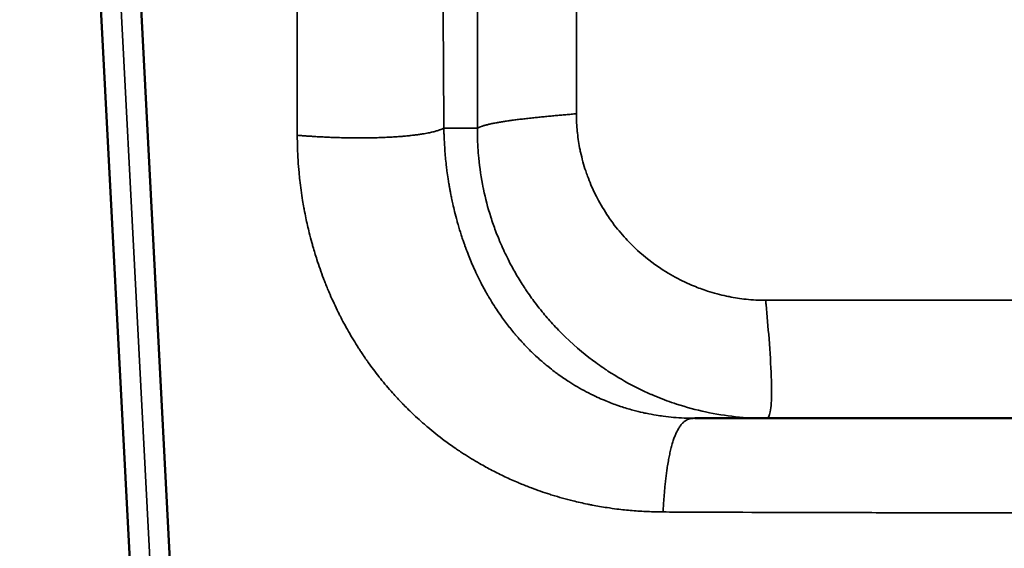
# Model space of a CAD drawing. Header units: millimetres. Extents: x -1904 to -581, y -1544 to 806.
# Tile 10 of 33: x -1904 to -1659, y -1187 to -1055. Entities that reach past the tile are written whole.
import ezdxf

# ---------------------------------------------------------------- set-up
doc = ezdxf.new("R2010")
doc.units = ezdxf.units.MM
doc.layers.add('Visible (ANSI)', color=7, linetype='Continuous', lineweight=50)
doc.layers.add('Visible Narrow (ANSI)', color=7, linetype='Continuous', lineweight=35)

msp = doc.modelspace()

# ---------------------------------------------------------------- linework, layer by layer
at = {"layer": 'Visible (ANSI)'}
for p, q in [((-1859.4, -1511.33), (-1903.626, -667.451)), ((-1849.414, -1510.806), (-1893.626, -667.189)), ((-1735.66, -1154.5), (-1571.592, -1154.5))]:
    msp.add_line(p, q, dxfattribs=at)
at = {"layer": 'Visible Narrow (ANSI)'}
for p, q in [((-1898.626, -667.32), (-1854.407, -1511.068)), ((-1765.148, -1041.797), (-1765.148, -1078.802)), ((-1789.768, -1082.389), (-1789.768, -1045.384)), ((-1798.116, -1082.389), (-1789.768, -1082.389)), ((-1718.076, -1125.159), (-1589.175, -1125.159))]:
    msp.add_line(p, q, dxfattribs=at)
for points, degree, knots in [([(-1834.575, -1084.152), (-1834.576, -1083.386), (-1834.578, -1082.619), (-1834.579, -1081.852), (-1834.58, -1081.341), (-1834.582, -1080.83), (-1834.583, -1080.318), (-1834.584, -1079.807), (-1834.585, -1079.296), (-1834.586, -1078.785), (-1834.587, -1078.274), (-1834.588, -1077.763), (-1834.589, -1077.251), (-1834.591, -1076.23), (-1834.593, -1075.208), (-1834.595, -1074.184), (-1834.597, -1072.908), (-1834.6, -1071.63), (-1834.603, -1070.35), (-1834.606, -1068.819), (-1834.609, -1067.286), (-1834.612, -1065.75), (-1834.615, -1064.218), (-1834.618, -1062.685), (-1834.62, -1061.149), (-1834.623, -1059.617), (-1834.626, -1058.084), (-1834.629, -1056.548), (-1834.632, -1055.016), (-1834.635, -1053.482), (-1834.638, -1051.946), (-1834.64, -1050.67), (-1834.643, -1049.392), (-1834.645, -1048.112), (-1834.647, -1047.09), (-1834.649, -1046.068), (-1834.651, -1045.044), (-1834.652, -1044.533), (-1834.653, -1044.022), (-1834.654, -1043.51), (-1834.655, -1042.999), (-1834.656, -1042.488), (-1834.657, -1041.976), (-1834.657, -1041.465), (-1834.658, -1040.954), (-1834.659, -1040.442), (-1834.661, -1039.676), (-1834.662, -1038.909), (-1834.664, -1038.141)], 3, [0, 0, 0, 0, 0.0507657, 0.0507657, 0.0507657, 0.0845634, 0.0845634, 0.0845634, 0.1183244, 0.1183244, 0.1183244, 0.1520487, 0.1520487, 0.1520487, 0.2193878, 0.2193878, 0.2193878, 0.3033578, 0.3033578, 0.3033578, 0.4038251, 0.4038251, 0.4038251, 0.5039716, 0.5039716, 0.5039716, 0.6038005, 0.6038005, 0.6038005, 0.7033149, 0.7033149, 0.7033149, 0.7860053, 0.7860053, 0.7860053, 0.852003, 0.852003, 0.852003, 0.8849506, 0.8849506, 0.8849506, 0.9178642, 0.9178642, 0.9178642, 0.9507439, 0.9507439, 0.9507439, 1, 1, 1, 1]), ([(-1798.397, -1036.342), (-1798.392, -1037.11), (-1798.387, -1037.878), (-1798.383, -1038.645), (-1798.38, -1039.157), (-1798.377, -1039.668), (-1798.374, -1040.18), (-1798.371, -1040.692), (-1798.368, -1041.203), (-1798.365, -1041.715), (-1798.361, -1042.227), (-1798.358, -1042.739), (-1798.355, -1043.25), (-1798.349, -1044.274), (-1798.343, -1045.298), (-1798.337, -1046.32), (-1798.329, -1047.601), (-1798.322, -1048.88), (-1798.314, -1050.158), (-1798.305, -1051.695), (-1798.295, -1053.23), (-1798.286, -1054.763), (-1798.277, -1056.3), (-1798.267, -1057.835), (-1798.258, -1059.367), (-1798.249, -1060.905), (-1798.239, -1062.44), (-1798.23, -1063.972), (-1798.22, -1065.509), (-1798.211, -1067.044), (-1798.201, -1068.577), (-1798.194, -1069.857), (-1798.186, -1071.136), (-1798.178, -1072.414), (-1798.171, -1073.438), (-1798.165, -1074.461), (-1798.159, -1075.483), (-1798.156, -1075.995), (-1798.152, -1076.506), (-1798.149, -1077.018), (-1798.146, -1077.53), (-1798.143, -1078.041), (-1798.14, -1078.552), (-1798.137, -1079.064), (-1798.133, -1079.576), (-1798.13, -1080.087), (-1798.125, -1080.855), (-1798.121, -1081.622), (-1798.116, -1082.389)], 3, [0, 0, 0, 0, 0.0492968, 0.0492968, 0.0492968, 0.0822013, 0.0822013, 0.0822013, 0.115138, 0.115138, 0.115138, 0.1481069, 0.1481069, 0.1481069, 0.2141416, 0.2141416, 0.2141416, 0.296868, 0.296868, 0.296868, 0.3964099, 0.3964099, 0.3964099, 0.4962491, 0.4962491, 0.4962491, 0.5963883, 0.5963883, 0.5963883, 0.6968302, 0.6968302, 0.6968302, 0.780765, 0.780765, 0.780765, 0.8480667, 0.8480667, 0.8480667, 0.8817691, 0.8817691, 0.8817691, 0.915506, 0.915506, 0.915506, 0.9492775, 0.9492775, 0.9492775, 1, 1, 1, 1]), ([(-1789.768, -1082.389), (-1789.14, -1082.083), (-1788.511, -1081.778), (-1785.791, -1081.001), (-1780.415, -1080.218), (-1772.381, -1079.428), (-1768.764, -1079.115), (-1765.148, -1078.802)], 5, [0, 0, 0, 0, 0, 0, 0.5, 0.5, 1, 1, 1, 1, 1, 1]), ([(-1765.148, -1078.802), (-1765.148, -1080.303), (-1765.072, -1081.801), (-1764.92, -1083.296), (-1764.91, -1083.398), (-1764.899, -1083.499), (-1764.888, -1083.601), (-1764.737, -1084.994), (-1764.52, -1086.385), (-1764.236, -1087.77), (-1764.196, -1087.968), (-1764.154, -1088.165), (-1764.111, -1088.361), (-1763.766, -1089.941), (-1763.337, -1091.496), (-1762.826, -1093.028), (-1762.682, -1093.459), (-1762.532, -1093.889), (-1762.375, -1094.316), (-1762.114, -1095.028), (-1761.835, -1095.732), (-1761.537, -1096.435), (-1761.06, -1097.557), (-1760.541, -1098.658), (-1759.979, -1099.737), (-1759.134, -1101.358), (-1758.194, -1102.929), (-1757.158, -1104.45), (-1756.813, -1104.956), (-1756.459, -1105.454), (-1756.095, -1105.946), (-1755.093, -1107.299), (-1754.021, -1108.596), (-1752.877, -1109.837), (-1752.358, -1110.401), (-1751.822, -1110.955), (-1751.274, -1111.495), (-1749.519, -1113.224), (-1747.64, -1114.806), (-1745.639, -1116.243), (-1745.14, -1116.601), (-1744.634, -1116.95), (-1744.12, -1117.29), (-1742.574, -1118.311), (-1740.979, -1119.237), (-1739.335, -1120.068), (-1738.924, -1120.276), (-1738.51, -1120.478), (-1738.092, -1120.673), (-1737.397, -1121), (-1736.694, -1121.309), (-1735.981, -1121.602), (-1734.841, -1122.072), (-1733.688, -1122.494), (-1732.522, -1122.871), (-1730.965, -1123.375), (-1729.386, -1123.797), (-1727.783, -1124.137), (-1727.583, -1124.18), (-1727.383, -1124.221), (-1727.183, -1124.261), (-1725.777, -1124.54), (-1724.365, -1124.754), (-1722.949, -1124.903), (-1721.331, -1125.073), (-1719.707, -1125.159), (-1718.076, -1125.159)], 3, [0, 0, 0, 0, 0.0625, 0.0625, 0.0625, 0.0667503, 0.0667503, 0.0667503, 0.125, 0.125, 0.125, 0.1332936, 0.1332936, 0.1332936, 0.1999743, 0.1999743, 0.1999743, 0.21875, 0.21875, 0.21875, 0.25, 0.25, 0.25, 0.2999553, 0.2999553, 0.2999553, 0.375, 0.375, 0.375, 0.3999827, 0.3999827, 0.3999827, 0.46875, 0.46875, 0.46875, 0.5, 0.5, 0.5, 0.6000588, 0.6000588, 0.6000588, 0.625, 0.625, 0.625, 0.6999942, 0.6999942, 0.6999942, 0.71875, 0.71875, 0.71875, 0.75, 0.75, 0.75, 0.799963, 0.799963, 0.799963, 0.8666862, 0.8666862, 0.8666862, 0.875, 0.875, 0.875, 0.9333378, 0.9333378, 0.9333378, 1, 1, 1, 1]), ([(-1834.575, -1084.152), (-1830.653, -1084.462), (-1826.576, -1084.741), (-1816.037, -1085.036), (-1807.257, -1084.636), (-1800.5, -1083.455), (-1799.309, -1082.922), (-1798.116, -1082.389)], 5, [0, 0, 0, 0, 0, 0, 0.5, 0.5, 1, 1, 1, 1, 1, 1]), ([(-1798.116, -1082.389), (-1798.11, -1082.741), (-1798.102, -1083.093), (-1798.092, -1083.445), (-1798.083, -1083.797), (-1798.071, -1084.15), (-1798.057, -1084.5)], 3, [0, 0, 0, 0, 0.009088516, 0.009088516, 0.009088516, 0.018177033, 0.018177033, 0.018177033, 0.018177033]), ([(-1789.759, -1084.5), (-1789.759, -1084.48), (-1789.76, -1084.456), (-1789.76, -1084.411), (-1789.762, -1084.345), (-1789.764, -1084.19), (-1789.769, -1083.881), (-1789.774, -1083.265), (-1789.772, -1082.739), (-1789.768, -1082.389)], 3, [0.981162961, 0.981162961, 0.981162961, 0.981162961, 0.981751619, 0.981751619, 0.982340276, 0.983517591, 0.985872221, 0.990581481, 1, 1, 1, 1]), ([(-1743.599, -1177.777), (-1744.888, -1177.77), (-1746.172, -1177.738), (-1747.455, -1177.681), (-1748.731, -1177.623), (-1750.006, -1177.541), (-1751.277, -1177.434), (-1752.539, -1177.327), (-1753.797, -1177.196), (-1755.051, -1177.04), (-1755.879, -1176.937), (-1756.705, -1176.823), (-1757.53, -1176.698), (-1758.754, -1176.513), (-1759.976, -1176.304), (-1761.192, -1176.07), (-1761.498, -1176.012), (-1761.804, -1175.951), (-1762.109, -1175.89), (-1762.158, -1175.88), (-1762.206, -1175.87), (-1762.254, -1175.86), (-1762.302, -1175.851), (-1762.352, -1175.84), (-1762.399, -1175.831), (-1763.599, -1175.584), (-1764.791, -1175.315), (-1765.975, -1175.023), (-1767.729, -1174.59), (-1769.465, -1174.108), (-1771.182, -1173.575), (-1771.387, -1173.512), (-1771.592, -1173.448), (-1771.796, -1173.383), (-1773.321, -1172.898), (-1774.832, -1172.374), (-1776.328, -1171.811), (-1777.27, -1171.456), (-1778.205, -1171.085), (-1779.135, -1170.699), (-1779.309, -1170.627), (-1779.484, -1170.553), (-1779.655, -1170.481), (-1780.758, -1170.014), (-1781.845, -1169.528), (-1782.922, -1169.021), (-1784.001, -1168.512), (-1785.07, -1167.982), (-1786.124, -1167.433), (-1786.636, -1167.166), (-1787.145, -1166.894), (-1787.651, -1166.618), (-1788.181, -1166.327), (-1788.709, -1166.032), (-1789.232, -1165.731), (-1790.587, -1164.954), (-1791.92, -1164.141), (-1793.231, -1163.293), (-1793.574, -1163.071), (-1793.915, -1162.847), (-1794.255, -1162.62), (-1794.561, -1162.416), (-1794.864, -1162.211), (-1795.169, -1162.002), (-1796.131, -1161.342), (-1797.076, -1160.666), (-1798.002, -1159.975), (-1799.424, -1158.914), (-1800.804, -1157.817), (-1802.145, -1156.683), (-1802.274, -1156.574), (-1802.402, -1156.465), (-1802.53, -1156.356), (-1803.711, -1155.346), (-1804.861, -1154.307), (-1805.98, -1153.24), (-1806.794, -1152.464), (-1807.592, -1151.674), (-1808.375, -1150.868), (-1808.406, -1150.836), (-1808.436, -1150.804), (-1808.469, -1150.771), (-1809.286, -1149.927), (-1810.082, -1149.07), (-1810.857, -1148.203), (-1811.9, -1147.035), (-1812.905, -1145.848), (-1813.873, -1144.641), (-1814.016, -1144.463), (-1814.157, -1144.285), (-1814.298, -1144.107), (-1815.203, -1142.961), (-1816.075, -1141.798), (-1816.917, -1140.617), (-1817.073, -1140.398), (-1817.228, -1140.179), (-1817.382, -1139.958), (-1817.643, -1139.585), (-1817.901, -1139.21), (-1818.156, -1138.833), (-1818.359, -1138.534), (-1818.56, -1138.233), (-1818.759, -1137.931), (-1818.858, -1137.78), (-1818.957, -1137.629), (-1819.056, -1137.478), (-1819.105, -1137.402), (-1819.154, -1137.327), (-1819.203, -1137.251), (-1819.24, -1137.194), (-1819.277, -1137.137), (-1819.314, -1137.08), (-1819.326, -1137.061), (-1819.337, -1137.044), (-1819.35, -1137.023), (-1819.779, -1136.355), (-1820.198, -1135.685), (-1820.606, -1135.011), (-1821.44, -1133.636), (-1822.231, -1132.249), (-1822.981, -1130.852), (-1823.302, -1130.254), (-1823.616, -1129.655), (-1823.922, -1129.054), (-1824.074, -1128.754), (-1824.225, -1128.454), (-1824.374, -1128.154), (-1824.738, -1127.42), (-1825.091, -1126.683), (-1825.434, -1125.945), (-1825.779, -1125.201), (-1826.113, -1124.454), (-1826.437, -1123.705), (-1826.836, -1122.784), (-1827.219, -1121.858), (-1827.587, -1120.929), (-1827.596, -1120.907), (-1827.603, -1120.887), (-1827.613, -1120.864), (-1827.764, -1120.481), (-1827.913, -1120.097), (-1828.058, -1119.714), (-1828.65, -1118.159), (-1829.196, -1116.601), (-1829.702, -1115.038), (-1830.052, -1113.952), (-1830.383, -1112.865), (-1830.694, -1111.776), (-1830.783, -1111.464), (-1830.87, -1111.152), (-1830.956, -1110.841), (-1831.179, -1110.027), (-1831.392, -1109.213), (-1831.594, -1108.397), (-1831.747, -1107.779), (-1831.894, -1107.16), (-1832.036, -1106.541), (-1832.177, -1105.919), (-1832.313, -1105.297), (-1832.442, -1104.675), (-1832.585, -1103.987), (-1832.721, -1103.3), (-1832.849, -1102.611), (-1832.875, -1102.47), (-1832.901, -1102.329), (-1832.927, -1102.187), (-1833.04, -1101.566), (-1833.147, -1100.943), (-1833.249, -1100.321), (-1833.384, -1099.492), (-1833.508, -1098.663), (-1833.622, -1097.833), (-1833.736, -1097.004), (-1833.84, -1096.175), (-1833.934, -1095.345), (-1834.007, -1094.696), (-1834.074, -1094.046), (-1834.134, -1093.396), (-1834.228, -1092.388), (-1834.307, -1091.379), (-1834.371, -1090.37), (-1834.502, -1088.298), (-1834.57, -1086.225), (-1834.575, -1084.152)], 3, [0, 0, 0, 0, 0.0253643, 0.0253643, 0.0253643, 0.0506214, 0.0506214, 0.0506214, 0.0757016, 0.0757016, 0.0757016, 0.0922621, 0.0922621, 0.0922621, 0.1168613, 0.1168613, 0.1168613, 0.1230469, 0.1230469, 0.1230469, 0.1240234, 0.1240234, 0.1240234, 0.125, 0.125, 0.125, 0.1501905, 0.1501905, 0.1501905, 0.1875, 0.1875, 0.1875, 0.1919532, 0.1919532, 0.1919532, 0.2251786, 0.2251786, 0.2251786, 0.2460937, 0.2460937, 0.2460937, 0.25, 0.25, 0.25, 0.2751026, 0.2751026, 0.2751026, 0.3002686, 0.3002686, 0.3002686, 0.3125, 0.3125, 0.3125, 0.32533, 0.32533, 0.32533, 0.3585076, 0.3585076, 0.3585076, 0.3671875, 0.3671875, 0.3671875, 0.375, 0.375, 0.375, 0.3996622, 0.3996622, 0.3996622, 0.4375, 0.4375, 0.4375, 0.4411348, 0.4411348, 0.4411348, 0.4746536, 0.4746536, 0.4746536, 0.4990234, 0.4990234, 0.4990234, 0.5, 0.5, 0.5, 0.5245559, 0.5245559, 0.5245559, 0.55764, 0.55764, 0.55764, 0.5625, 0.5625, 0.5625, 0.59375, 0.59375, 0.59375, 0.599545, 0.599545, 0.599545, 0.609375, 0.609375, 0.609375, 0.6171875, 0.6171875, 0.6171875, 0.6210937, 0.6210937, 0.6210937, 0.6230469, 0.6230469, 0.6230469, 0.6245117, 0.6245117, 0.6245117, 0.625, 0.625, 0.625, 0.6409542, 0.6409542, 0.6409542, 0.6735619, 0.6735619, 0.6735619, 0.6875, 0.6875, 0.6875, 0.6944511, 0.6944511, 0.6944511, 0.7114166, 0.7114166, 0.7114166, 0.7284989, 0.7284989, 0.7284989, 0.7495117, 0.7495117, 0.7495117, 0.75, 0.75, 0.75, 0.7579448, 0.7579448, 0.7579448, 0.7901413, 0.7901413, 0.7901413, 0.8125, 0.8125, 0.8125, 0.8189044, 0.8189044, 0.8189044, 0.8356267, 0.8356267, 0.8356267, 0.8482704, 0.8482704, 0.8482704, 0.8609597, 0.8609597, 0.8609597, 0.875, 0.875, 0.875, 0.8778828, 0.8778828, 0.8778828, 0.8905567, 0.8905567, 0.8905567, 0.9074378, 0.9074378, 0.9074378, 0.9243001, 0.9243001, 0.9243001, 0.9375, 0.9375, 0.9375, 0.9579739, 0.9579739, 0.9579739, 1, 1, 1, 1]), ([(-1798.057, -1084.5), (-1798.022, -1085.407), (-1797.973, -1086.316), (-1797.912, -1087.226), (-1797.824, -1088.513), (-1797.71, -1089.803), (-1797.569, -1091.093), (-1797.551, -1091.266), (-1797.531, -1091.439), (-1797.511, -1091.613), (-1797.457, -1092.083), (-1797.399, -1092.554), (-1797.338, -1093.025), (-1797.254, -1093.669), (-1797.163, -1094.312), (-1797.066, -1094.956), (-1797.055, -1095.029), (-1797.043, -1095.102), (-1797.032, -1095.175), (-1796.969, -1095.584), (-1796.903, -1095.994), (-1796.834, -1096.404), (-1796.804, -1096.587), (-1796.772, -1096.77), (-1796.74, -1096.953), (-1796.689, -1097.249), (-1796.636, -1097.545), (-1796.581, -1097.84), (-1796.554, -1097.988), (-1796.527, -1098.136), (-1796.499, -1098.284), (-1796.495, -1098.3), (-1796.492, -1098.317), (-1796.489, -1098.333), (-1796.478, -1098.391), (-1796.467, -1098.448), (-1796.456, -1098.506), (-1796.446, -1098.561), (-1796.435, -1098.616), (-1796.424, -1098.672), (-1796.421, -1098.69), (-1796.417, -1098.71), (-1796.414, -1098.727), (-1796.346, -1099.077), (-1796.275, -1099.427), (-1796.203, -1099.779), (-1796.104, -1100.257), (-1796.001, -1100.737), (-1795.893, -1101.217), (-1795.752, -1101.847), (-1795.604, -1102.478), (-1795.448, -1103.11), (-1795.256, -1103.891), (-1795.051, -1104.675), (-1794.834, -1105.462), (-1794.751, -1105.761), (-1794.667, -1106.06), (-1794.58, -1106.359), (-1794.339, -1107.196), (-1794.083, -1108.036), (-1793.813, -1108.877), (-1793.695, -1109.243), (-1793.574, -1109.61), (-1793.45, -1109.976), (-1793.381, -1110.181), (-1793.311, -1110.386), (-1793.24, -1110.591), (-1793.141, -1110.877), (-1793.041, -1111.162), (-1792.938, -1111.448), (-1792.887, -1111.591), (-1792.835, -1111.734), (-1792.783, -1111.877), (-1792.753, -1111.959), (-1792.723, -1112.042), (-1792.693, -1112.124), (-1792.673, -1112.178), (-1792.654, -1112.23), (-1792.632, -1112.287), (-1792.63, -1112.294), (-1792.627, -1112.301), (-1792.625, -1112.306), (-1792.532, -1112.557), (-1792.437, -1112.809), (-1792.341, -1113.061), (-1792.122, -1113.633), (-1791.894, -1114.209), (-1791.656, -1114.791), (-1791.425, -1115.355), (-1791.184, -1115.924), (-1790.934, -1116.496), (-1790.682, -1117.073), (-1790.42, -1117.653), (-1790.147, -1118.236), (-1790.094, -1118.35), (-1790.04, -1118.464), (-1789.986, -1118.578), (-1789.561, -1119.475), (-1789.111, -1120.38), (-1788.634, -1121.288), (-1788.547, -1121.454), (-1788.459, -1121.62), (-1788.37, -1121.786), (-1788.185, -1122.133), (-1787.995, -1122.48), (-1787.802, -1122.828), (-1787.659, -1123.085), (-1787.514, -1123.343), (-1787.367, -1123.601), (-1787.293, -1123.729), (-1787.219, -1123.858), (-1787.144, -1123.987), (-1787.106, -1124.052), (-1787.069, -1124.116), (-1787.031, -1124.18), (-1787.012, -1124.213), (-1786.993, -1124.245), (-1786.974, -1124.277), (-1786.958, -1124.305), (-1786.941, -1124.334), (-1786.925, -1124.362), (-1786.922, -1124.366), (-1786.919, -1124.371), (-1786.918, -1124.374), (-1786.682, -1124.775), (-1786.436, -1125.183), (-1786.18, -1125.598), (-1785.47, -1126.75), (-1784.68, -1127.956), (-1783.797, -1129.202), (-1783.781, -1129.225), (-1783.765, -1129.248), (-1783.748, -1129.271), (-1783.137, -1130.132), (-1782.482, -1131.011), (-1781.778, -1131.904), (-1781.768, -1131.917), (-1781.758, -1131.93), (-1781.748, -1131.943), (-1781.405, -1132.376), (-1781.051, -1132.813), (-1780.685, -1133.253), (-1780.501, -1133.473), (-1780.314, -1133.695), (-1780.124, -1133.917), (-1780.12, -1133.922), (-1780.115, -1133.927), (-1780.111, -1133.933), (-1780.013, -1134.046), (-1779.915, -1134.16), (-1779.816, -1134.274), (-1779.767, -1134.331), (-1779.717, -1134.388), (-1779.667, -1134.445), (-1779.642, -1134.473), (-1779.617, -1134.502), (-1779.592, -1134.53), (-1779.57, -1134.555), (-1779.548, -1134.58), (-1779.526, -1134.605), (-1779.523, -1134.609), (-1779.519, -1134.614), (-1779.517, -1134.616), (-1779.194, -1134.982), (-1778.833, -1135.382), (-1778.432, -1135.814), (-1778.196, -1136.068), (-1777.946, -1136.333), (-1777.681, -1136.608), (-1777.324, -1136.979), (-1776.94, -1137.368), (-1776.528, -1137.774), (-1776.384, -1137.916), (-1776.236, -1138.06), (-1776.085, -1138.205), (-1776.02, -1138.268), (-1775.955, -1138.331), (-1775.889, -1138.394), (-1775.779, -1138.499), (-1775.667, -1138.606), (-1775.553, -1138.713), (-1775.496, -1138.766), (-1775.439, -1138.82), (-1775.381, -1138.874), (-1775.352, -1138.901), (-1775.323, -1138.928), (-1775.294, -1138.956), (-1775.268, -1138.979), (-1775.243, -1139.003), (-1775.217, -1139.027), (-1775.213, -1139.03), (-1775.21, -1139.033), (-1775.206, -1139.037), (-1774.383, -1139.8), (-1773.644, -1140.443), (-1773.003, -1140.981), (-1772.746, -1141.196), (-1772.506, -1141.395), (-1772.281, -1141.577), (-1771.592, -1142.137), (-1771.056, -1142.549), (-1770.684, -1142.83), (-1770.657, -1142.85), (-1770.632, -1142.87), (-1770.607, -1142.888), (-1770.594, -1142.898), (-1770.582, -1142.907), (-1770.57, -1142.916), (-1770.564, -1142.921), (-1770.558, -1142.925), (-1770.552, -1142.93), (-1770.547, -1142.933), (-1770.542, -1142.937), (-1770.537, -1142.941), (-1770.532, -1142.945), (-1770.514, -1142.958), (-1770.501, -1142.968), (-1770.249, -1143.157), (-1769.999, -1143.342), (-1769.75, -1143.523), (-1768.824, -1144.194), (-1767.913, -1144.815), (-1767.02, -1145.389), (-1766.348, -1145.82), (-1765.687, -1146.225), (-1765.038, -1146.606), (-1764.99, -1146.634), (-1764.942, -1146.661), (-1764.895, -1146.689), (-1764.148, -1147.124), (-1763.417, -1147.527), (-1762.705, -1147.902), (-1761.937, -1148.305), (-1761.191, -1148.675), (-1760.468, -1149.015), (-1760.379, -1149.057), (-1760.291, -1149.098), (-1760.203, -1149.139), (-1760.178, -1149.15), (-1760.154, -1149.162), (-1760.13, -1149.173), (-1760.112, -1149.181), (-1760.093, -1149.19), (-1760.075, -1149.198), (-1760.069, -1149.201), (-1760.064, -1149.203), (-1760.057, -1149.207), (-1759.434, -1149.494), (-1758.811, -1149.767), (-1758.188, -1150.028), (-1757.151, -1150.462), (-1756.114, -1150.859), (-1755.08, -1151.222), (-1754.783, -1151.327), (-1754.486, -1151.428), (-1754.19, -1151.527), (-1753.15, -1151.873), (-1752.114, -1152.185), (-1751.083, -1152.464), (-1750.244, -1152.692), (-1749.408, -1152.898), (-1748.577, -1153.084), (-1748.532, -1153.094), (-1748.488, -1153.104), (-1748.443, -1153.114), (-1748.428, -1153.117), (-1748.415, -1153.12), (-1748.398, -1153.124), (-1748.197, -1153.168), (-1747.995, -1153.211), (-1747.794, -1153.253), (-1746.955, -1153.429), (-1746.114, -1153.585), (-1745.272, -1153.723), (-1744.704, -1153.816), (-1744.134, -1153.901), (-1743.564, -1153.977), (-1742.698, -1154.093), (-1741.83, -1154.189), (-1740.961, -1154.266), (-1740.081, -1154.344), (-1739.201, -1154.402), (-1738.323, -1154.441), (-1737.434, -1154.48), (-1736.547, -1154.5), (-1735.66, -1154.5)], 3, [0.01817703, 0.01817703, 0.01817703, 0.01817703, 0.04174267, 0.04174267, 0.04174267, 0.07506292, 0.07506292, 0.07506292, 0.07954097, 0.07954097, 0.07954097, 0.09169895, 0.09169895, 0.09169895, 0.10833701, 0.10833701, 0.10833701, 0.11022294, 0.11022294, 0.11022294, 0.12082448, 0.12082448, 0.12082448, 0.12556392, 0.12556392, 0.12556392, 0.13323441, 0.13323441, 0.13323441, 0.13706966, 0.13706966, 0.13706966, 0.13749502, 0.13749502, 0.13749502, 0.13898728, 0.13898728, 0.13898728, 0.1404255, 0.1404255, 0.1404255, 0.1409049, 0.1409049, 0.1409049, 0.15058274, 0.15058274, 0.15058274, 0.16373051, 0.16373051, 0.16373051, 0.18097759, 0.18097759, 0.18097759, 0.20226884, 0.20226884, 0.20226884, 0.21034877, 0.21034877, 0.21034877, 0.23295081, 0.23295081, 0.23295081, 0.2427953, 0.2427953, 0.2427953, 0.24829179, 0.24829179, 0.24829179, 0.25596228, 0.25596228, 0.25596228, 0.25979753, 0.25979753, 0.25979753, 0.26200193, 0.26200193, 0.26200193, 0.26345552, 0.26345552, 0.26345552, 0.26363277, 0.26363277, 0.26363277, 0.27162415, 0.27162415, 0.27162415, 0.28972811, 0.28972811, 0.28972811, 0.30728466, 0.30728466, 0.30728466, 0.32499671, 0.32499671, 0.32499671, 0.32845544, 0.32845544, 0.32845544, 0.35567868, 0.35567868, 0.35567868, 0.3606477, 0.3606477, 0.3606477, 0.37101966, 0.37101966, 0.37101966, 0.37869015, 0.37869015, 0.37869015, 0.3825254, 0.3825254, 0.3825254, 0.38444302, 0.38444302, 0.38444302, 0.38540183, 0.38540183, 0.38540183, 0.38624079, 0.38624079, 0.38624079, 0.38636065, 0.38636065, 0.38636065, 0.40241241, 0.40241241, 0.40241241, 0.4468993, 0.4468993, 0.4468993, 0.44772458, 0.44772458, 0.44772458, 0.47840655, 0.47840655, 0.47840655, 0.47884615, 0.47884615, 0.47884615, 0.49374753, 0.49374753, 0.49374753, 0.5012406, 0.5012406, 0.5012406, 0.50141802, 0.50141802, 0.50141802, 0.50525327, 0.50525327, 0.50525327, 0.50717089, 0.50717089, 0.50717089, 0.5081297, 0.5081297, 0.5081297, 0.50896866, 0.50896866, 0.50896866, 0.50908852, 0.50908852, 0.50908852, 0.52839911, 0.52839911, 0.52839911, 0.53977048, 0.53977048, 0.53977048, 0.55511147, 0.55511147, 0.55511147, 0.56047866, 0.56047866, 0.56047866, 0.56278196, 0.56278196, 0.56278196, 0.56661721, 0.56661721, 0.56661721, 0.56853483, 0.56853483, 0.56853483, 0.56949364, 0.56949364, 0.56949364, 0.5703326, 0.5703326, 0.5703326, 0.57045245, 0.57045245, 0.57045245, 0.59237786, 0.59237786, 0.59237786, 0.60113442, 0.60113442, 0.60113442, 0.62798114, 0.62798114, 0.62798114, 0.62989876, 0.62989876, 0.62989876, 0.63085758, 0.63085758, 0.63085758, 0.63133698, 0.63133698, 0.63133698, 0.63175646, 0.63175646, 0.63175646, 0.63218237, 0.63218237, 0.63218237, 0.64032115, 0.64032115, 0.64032115, 0.6705009, 0.6705009, 0.6705009, 0.69318032, 0.69318032, 0.69318032, 0.69484551, 0.69484551, 0.69484551, 0.72099439, 0.72099439, 0.72099439, 0.7491635, 0.7491635, 0.7491635, 0.75262664, 0.75262664, 0.75262664, 0.75358545, 0.75358545, 0.75358545, 0.75430456, 0.75430456, 0.75430456, 0.75454426, 0.75454426, 0.75454426, 0.77405586, 0.77405586, 0.77405586, 0.80656344, 0.80656344, 0.80656344, 0.81590819, 0.81590819, 0.81590819, 0.84866318, 0.84866318, 0.84866318, 0.87535451, 0.87535451, 0.87535451, 0.87679272, 0.87679272, 0.87679272, 0.87727213, 0.87727213, 0.87727213, 0.88313848, 0.88313848, 0.88313848, 0.90756362, 0.90756362, 0.90756362, 0.92404555, 0.92404555, 0.92404555, 0.94905208, 0.94905208, 0.94905208, 0.97437891, 0.97437891, 0.97437891, 1, 1, 1, 1]), ([(-1718.076, -1154.5), (-1720.502, -1154.5), (-1723.006, -1154.375), (-1725.573, -1154.101), (-1727.998, -1153.843), (-1730.48, -1153.453), (-1733.001, -1152.911), (-1735.396, -1152.396), (-1737.827, -1151.745), (-1740.274, -1150.942), (-1741.857, -1150.423), (-1743.447, -1149.84), (-1745.038, -1149.191), (-1745.185, -1149.131), (-1745.331, -1149.07), (-1745.478, -1149.009), (-1745.496, -1149.002), (-1745.514, -1148.994), (-1745.533, -1148.986), (-1745.551, -1148.979), (-1745.571, -1148.97), (-1745.586, -1148.964), (-1745.616, -1148.952), (-1745.645, -1148.939), (-1745.675, -1148.927), (-1745.735, -1148.902), (-1745.794, -1148.877), (-1745.854, -1148.851), (-1746.093, -1148.751), (-1746.333, -1148.647), (-1746.575, -1148.542), (-1747.057, -1148.332), (-1747.545, -1148.113), (-1748.037, -1147.886), (-1748.916, -1147.48), (-1749.809, -1147.045), (-1750.715, -1146.58), (-1752.852, -1145.483), (-1755.058, -1144.216), (-1757.299, -1142.748), (-1757.432, -1142.661), (-1757.565, -1142.573), (-1757.698, -1142.484), (-1757.764, -1142.44), (-1757.831, -1142.396), (-1757.898, -1142.351), (-1757.931, -1142.329), (-1757.964, -1142.306), (-1757.998, -1142.284), (-1758.014, -1142.273), (-1758.033, -1142.261), (-1758.043, -1142.254), (-1758.053, -1142.247), (-1758.063, -1142.24), (-1758.073, -1142.234), (-1758.234, -1142.125), (-1758.4, -1142.012), (-1758.57, -1141.896), (-1759.12, -1141.518), (-1759.717, -1141.098), (-1760.356, -1140.63), (-1762.48, -1139.077), (-1765.083, -1137.007), (-1767.957, -1134.226), (-1768.224, -1133.968), (-1768.494, -1133.703), (-1768.765, -1133.432), (-1768.827, -1133.37), (-1768.889, -1133.308), (-1768.951, -1133.245), (-1769.025, -1133.171), (-1769.099, -1133.097), (-1769.172, -1133.023), (-1769.306, -1132.887), (-1769.439, -1132.751), (-1769.57, -1132.615), (-1770.095, -1132.074), (-1770.595, -1131.542), (-1771.071, -1131.02), (-1772.024, -1129.977), (-1772.882, -1128.975), (-1773.656, -1128.028), (-1774.667, -1126.791), (-1775.534, -1125.647), (-1776.281, -1124.613), (-1776.678, -1124.063), (-1777.041, -1123.544), (-1777.372, -1123.059), (-1777.491, -1122.884), (-1777.606, -1122.714), (-1777.717, -1122.548), (-1777.773, -1122.465), (-1777.827, -1122.384), (-1777.881, -1122.303), (-1777.908, -1122.263), (-1777.962, -1122.181), (-1778.006, -1122.114), (-1778.05, -1122.048), (-1778.093, -1121.981), (-1778.137, -1121.915), (-1778.486, -1121.382), (-1778.824, -1120.851), (-1779.15, -1120.322), (-1779.804, -1119.264), (-1780.413, -1118.216), (-1780.983, -1117.181), (-1781.395, -1116.432), (-1781.785, -1115.69), (-1782.156, -1114.955), (-1782.811, -1113.66), (-1783.403, -1112.389), (-1783.94, -1111.149), (-1784.045, -1110.906), (-1784.148, -1110.664), (-1784.249, -1110.424), (-1784.3, -1110.303), (-1784.35, -1110.183), (-1784.399, -1110.064), (-1784.449, -1109.944), (-1784.497, -1109.827), (-1784.557, -1109.681), (-1784.794, -1109.098), (-1785.022, -1108.515), (-1785.241, -1107.933), (-1785.671, -1106.792), (-1786.066, -1105.653), (-1786.428, -1104.519), (-1786.436, -1104.495), (-1786.443, -1104.471), (-1786.451, -1104.448), (-1787.188, -1102.132), (-1787.788, -1099.835), (-1788.264, -1097.572), (-1788.286, -1097.468), (-1788.308, -1097.363), (-1788.33, -1097.259), (-1788.848, -1094.742), (-1789.214, -1092.268), (-1789.447, -1089.855), (-1789.623, -1088.034), (-1789.724, -1086.247), (-1789.759, -1084.5)], 3, [0, 0, 0, 0, 0.07168301, 0.07168301, 0.07168301, 0.13938343, 0.13938343, 0.13938343, 0.20370122, 0.20370122, 0.20370122, 0.24529074, 0.24529074, 0.24529074, 0.24912341, 0.24912341, 0.24912341, 0.24960249, 0.24960249, 0.24960249, 0.25008158, 0.25008158, 0.25008158, 0.25103974, 0.25103974, 0.25103974, 0.25295608, 0.25295608, 0.25295608, 0.26062141, 0.26062141, 0.26062141, 0.27595208, 0.27595208, 0.27595208, 0.30333608, 0.30333608, 0.30333608, 0.36793611, 0.36793611, 0.36793611, 0.37176878, 0.37176878, 0.37176878, 0.37368511, 0.37368511, 0.37368511, 0.37464328, 0.37464328, 0.37464328, 0.37512236, 0.37512236, 0.37512236, 0.37560145, 0.37560145, 0.37560145, 0.38326678, 0.38326678, 0.38326678, 0.40808991, 0.40808991, 0.40808991, 0.49058148, 0.49058148, 0.49058148, 0.49824682, 0.49824682, 0.49824682, 0.50000039, 0.50000039, 0.50000039, 0.50207948, 0.50207948, 0.50207948, 0.50591215, 0.50591215, 0.50591215, 0.52124282, 0.52124282, 0.52124282, 0.55190417, 0.55190417, 0.55190417, 0.59191655, 0.59191655, 0.59191655, 0.61322685, 0.61322685, 0.61322685, 0.62089219, 0.62089219, 0.62089219, 0.62472485, 0.62472485, 0.62472485, 0.62664119, 0.62664119, 0.62664119, 0.62855752, 0.62855752, 0.62855752, 0.64388819, 0.64388819, 0.64388819, 0.67454954, 0.67454954, 0.67454954, 0.6967319, 0.6967319, 0.6967319, 0.73587222, 0.73587222, 0.73587222, 0.74353756, 0.74353756, 0.74353756, 0.74737022, 0.74737022, 0.74737022, 0.75120289, 0.75120289, 0.75120289, 0.76653356, 0.76653356, 0.76653356, 0.79657115, 0.79657115, 0.79657115, 0.79719491, 0.79719491, 0.79719491, 0.85851759, 0.85851759, 0.85851759, 0.861346, 0.861346, 0.861346, 0.92964201, 0.92964201, 0.92964201, 0.98116296, 0.98116296, 0.98116296, 0.98116296]), ([(-1718.076, -1154.5), (-1717.808, -1154.5), (-1717.538, -1154.468), (-1717.302, -1154.042), (-1717.02, -1153.534), (-1716.791, -1152.472), (-1716.677, -1150.721), (-1716.572, -1149.091), (-1716.57, -1146.865), (-1716.672, -1144.116), (-1716.776, -1141.338), (-1716.982, -1138.055), (-1717.24, -1134.729), (-1717.462, -1131.866), (-1717.72, -1129.001), (-1717.979, -1126.205), (-1718.011, -1125.856), (-1718.044, -1125.507), (-1718.076, -1125.159)], 3, [0, 0, 0, 0, 0.1811975, 0.1811975, 0.1811975, 0.3976345, 0.3976345, 0.3976345, 0.5991561, 0.5991561, 0.5991561, 0.8028041, 0.8028041, 0.8028041, 0.9780961, 0.9780961, 0.9780961, 1, 1, 1, 1]), ([(-1743.599, -1177.777), (-1743.36, -1173.985), (-1743.121, -1170.194), (-1742.062, -1161.597), (-1740.277, -1156.362), (-1737.766, -1154.498), (-1736.713, -1154.5), (-1735.66, -1154.5)], 5, [0, 0, 0, 0, 0, 0, 0.5, 0.5, 1, 1, 1, 1, 1, 1]), ([(-1563.652, -1177.777), (-1565.774, -1177.788), (-1567.907, -1177.798), (-1570.048, -1177.808), (-1580.652, -1177.858), (-1591.466, -1177.896), (-1602.303, -1177.922), (-1603.234, -1177.925), (-1604.164, -1177.927), (-1605.095, -1177.929), (-1605.448, -1177.93), (-1605.801, -1177.931), (-1606.154, -1177.931), (-1606.266, -1177.932), (-1606.379, -1177.932), (-1606.491, -1177.932), (-1606.724, -1177.933), (-1606.956, -1177.933), (-1607.189, -1177.934), (-1607.305, -1177.934), (-1607.422, -1177.934), (-1607.538, -1177.935), (-1607.596, -1177.935), (-1607.654, -1177.935), (-1607.712, -1177.935), (-1607.771, -1177.935), (-1607.827, -1177.935), (-1607.887, -1177.935), (-1613.629, -1177.947), (-1619.383, -1177.957), (-1625.126, -1177.963), (-1626.083, -1177.964), (-1627.04, -1177.965), (-1627.997, -1177.966), (-1628.475, -1177.966), (-1628.953, -1177.966), (-1629.431, -1177.967), (-1629.67, -1177.967), (-1629.909, -1177.967), (-1630.148, -1177.967), (-1630.327, -1177.968), (-1630.507, -1177.968), (-1630.686, -1177.968), (-1630.746, -1177.968), (-1630.804, -1177.968), (-1630.865, -1177.968), (-1632.813, -1177.969), (-1634.763, -1177.971), (-1636.714, -1177.971), (-1637.689, -1177.972), (-1638.664, -1177.972), (-1639.639, -1177.972), (-1640.127, -1177.972), (-1640.615, -1177.973), (-1641.102, -1177.973), (-1641.346, -1177.973), (-1641.59, -1177.973), (-1641.834, -1177.973), (-1642.076, -1177.973), (-1642.318, -1177.973), (-1642.56, -1177.973), (-1642.564, -1177.973), (-1642.566, -1177.973), (-1642.566, -1177.973), (-1642.663, -1177.973), (-1643.017, -1177.973), (-1643.626, -1177.973), (-1645.171, -1177.973), (-1648.298, -1177.973), (-1653.064, -1177.973), (-1653.117, -1177.973), (-1653.167, -1177.973), (-1653.222, -1177.973), (-1659.332, -1177.973), (-1662.784, -1177.973), (-1663.603, -1177.973), (-1663.611, -1177.973), (-1663.618, -1177.973), (-1663.626, -1177.973), (-1663.673, -1177.973), (-1663.711, -1177.973), (-1663.738, -1177.973), (-1663.753, -1177.973), (-1663.765, -1177.973), (-1663.774, -1177.973), (-1663.778, -1177.973), (-1663.782, -1177.973), (-1663.784, -1177.973), (-1663.786, -1177.973), (-1663.787, -1177.973), (-1663.788, -1177.973), (-1663.789, -1177.973), (-1663.789, -1177.973), (-1663.789, -1177.973), (-1663.79, -1177.973), (-1663.872, -1177.973), (-1663.922, -1177.973), (-1665.814, -1177.973), (-1667.71, -1177.972), (-1669.61, -1177.972), (-1670.583, -1177.971), (-1671.556, -1177.971), (-1672.53, -1177.97), (-1673.017, -1177.97), (-1673.505, -1177.97), (-1673.992, -1177.97), (-1674.236, -1177.969), (-1674.48, -1177.969), (-1674.724, -1177.969), (-1674.846, -1177.969), (-1674.968, -1177.969), (-1675.09, -1177.969), (-1675.212, -1177.969), (-1675.336, -1177.969), (-1675.456, -1177.969), (-1681.215, -1177.965), (-1686.993, -1177.958), (-1692.768, -1177.948), (-1693.73, -1177.946), (-1694.693, -1177.945), (-1695.655, -1177.943), (-1696.136, -1177.942), (-1696.617, -1177.941), (-1697.098, -1177.94), (-1697.338, -1177.939), (-1697.579, -1177.939), (-1697.819, -1177.938), (-1697.939, -1177.938), (-1698.06, -1177.938), (-1698.18, -1177.938), (-1698.3, -1177.937), (-1698.422, -1177.937), (-1698.54, -1177.937), (-1699.393, -1177.935), (-1700.245, -1177.933), (-1701.097, -1177.931), (-1713.223, -1177.905), (-1725.344, -1177.864), (-1737.203, -1177.808), (-1739.345, -1177.798), (-1741.477, -1177.788), (-1743.599, -1177.777)], 3, [0, 0, 0, 0, 0.0367499, 0.0367499, 0.0367499, 0.21875, 0.21875, 0.21875, 0.234375, 0.234375, 0.234375, 0.2403012, 0.2403012, 0.2403012, 0.2421875, 0.2421875, 0.2421875, 0.2460938, 0.2460938, 0.2460938, 0.2480469, 0.2480469, 0.2480469, 0.2490234, 0.2490234, 0.2490234, 0.25, 0.25, 0.25, 0.34375, 0.34375, 0.34375, 0.359375, 0.359375, 0.359375, 0.3671875, 0.3671875, 0.3671875, 0.3710938, 0.3710938, 0.3710938, 0.3740234, 0.3740234, 0.3740234, 0.375, 0.375, 0.375, 0.40625, 0.40625, 0.40625, 0.421875, 0.421875, 0.421875, 0.4296875, 0.4296875, 0.4296875, 0.4335938, 0.4335938, 0.4335938, 0.4374695, 0.4374695, 0.4374695, 0.4375382, 0.4375382, 0.4375382, 0.4550617, 0.4550617, 0.4550617, 0.4995117, 0.4995117, 0.4995117, 0.5, 0.5, 0.5, 0.5546875, 0.5546875, 0.5546875, 0.5552023, 0.5552023, 0.5552023, 0.5585938, 0.5585938, 0.5585938, 0.5605469, 0.5605469, 0.5605469, 0.5615234, 0.5615234, 0.5615234, 0.5621527, 0.5621527, 0.5621527, 0.5623987, 0.5623987, 0.5623987, 0.5632148, 0.5632148, 0.5632148, 0.59375, 0.59375, 0.59375, 0.609375, 0.609375, 0.609375, 0.6171875, 0.6171875, 0.6171875, 0.6210938, 0.6210938, 0.6210938, 0.6230469, 0.6230469, 0.6230469, 0.625, 0.625, 0.625, 0.71875, 0.71875, 0.71875, 0.734375, 0.734375, 0.734375, 0.7421875, 0.7421875, 0.7421875, 0.7460938, 0.7460938, 0.7460938, 0.7480469, 0.7480469, 0.7480469, 0.75, 0.75, 0.75, 0.7640499, 0.7640499, 0.7640499, 0.9639134, 0.9639134, 0.9639134, 1, 1, 1, 1])]:
    msp.add_open_spline(points, degree=degree, knots=knots, dxfattribs=at)

doc.saveas('drawing.dxf')
